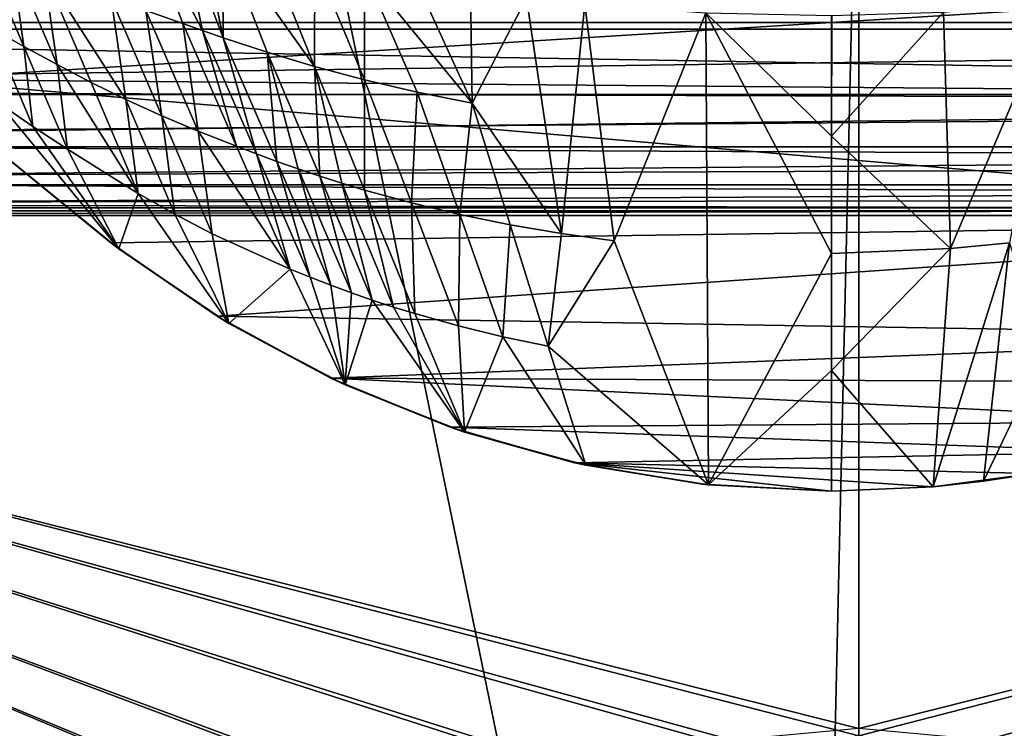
# Model space of a CAD drawing. Header units: metres. Extents: x -1204 to 0, y -809 to 0.
# Tile 82 of 135: x -775 to -572, y -301 to -155. Entities that reach past the tile are written whole.
import ezdxf

# ---------------------------------------------------------------- set-up
doc = ezdxf.new("R2010")
doc.units = ezdxf.units.M

msp = doc.modelspace()

# ---------------------------------------------------------------- linework, layer by layer
at = {"layer": 'top'}
for points in [[(-833.702942, -145.61113, 662.590149), (-797.272644, -167.11203, 662.0271), (-731.955872, -59.277416, 664.851318)], [(-731.955872, -59.277416, 664.851318), (-797.272644, -167.11203, 662.0271), (-390.565918, -141.8452, 662.689331)], [(-749.6698, -132.929947, 340.601013), (-741.202209, -155.570221, 414.143372), (-748.783142, -152.918121, 423.766235)], [(-741.202209, -155.570221, 414.143372), (-749.6698, -132.929947, 340.601013), (-737.125061, -157.011215, 409.575043)], [(-749.6698, -132.929947, 340.601013), (-741.655212, -135.331406, 329.445404), (-737.125061, -157.011215, 409.575043)], [(-737.125061, -157.011215, 409.575043), (-741.655212, -135.331406, 329.445404), (-732.863159, -158.490784, 405.171509)], [(-741.655212, -135.331406, 329.445404), (-737.406067, -136.579071, 324.227661), (-732.863159, -158.490784, 405.171509)], [(-737.406067, -136.579071, 324.227661), (-733.007996, -137.831436, 319.240784), (-732.863159, -158.490784, 405.171509)], [(-733.007996, -137.831436, 319.240784), (-723.812683, -161.477097, 396.865082), (-732.863159, -158.490784, 405.171509)], [(-723.812683, -161.477097, 396.865082), (-733.007996, -137.831436, 319.240784), (-714.106873, -164.39296, 389.24118)], [(-733.007996, -137.831436, 319.240784), (-723.789795, -140.300842, 309.937714), (-714.106873, -164.39296, 389.24118)], [(-773.909912, -160.294296, 525.014587), (-780.622986, -156.534317, 531.939026), (-782.903076, -139.174744, 474.048126)], [(-782.903076, -139.174744, 474.048126), (-776.418701, -142.02919, 463.839508), (-773.909912, -160.294296, 525.014587)], [(-797.272644, -167.11203, 662.0271), (-421.121307, -170.231323, 661.945862), (-390.565918, -141.8452, 662.689331)], [(-723.789795, -140.300842, 309.937714), (-714.039795, -142.665771, 301.49762), (-714.106873, -164.39296, 389.24118)], [(-776.418701, -142.02919, 463.839508), (-767.058655, -164.022842, 518.164001), (-773.909912, -160.294296, 525.014587)], [(-776.418701, -142.02919, 463.839508), (-769.767639, -144.873718, 453.712982), (-767.058655, -164.022842, 518.164001)], [(-714.039795, -142.665771, 301.49762), (-703.800354, -167.151306, 382.320557), (-714.106873, -164.39296, 389.24118)], [(-714.039795, -142.665771, 301.49762), (-703.803223, -144.880219, 293.906219), (-703.800354, -167.151306, 382.320557)], [(-769.767639, -144.873718, 453.712982), (-755.939514, -150.352722, 433.688721), (-752.892517, -171.224625, 504.678192)], [(-769.767639, -144.873718, 453.712982), (-760.065186, -167.694702, 511.385681), (-767.058655, -164.022842, 518.164001)], [(-760.065186, -167.694702, 511.385681), (-769.767639, -144.873718, 453.712982), (-752.892517, -171.224625, 504.678192)], [(-703.803223, -144.880219, 293.906219), (-692.950439, -169.692154, 376.129089), (-703.800354, -167.151306, 382.320557)], [(-692.950439, -169.692154, 376.129089), (-703.803223, -144.880219, 293.906219), (-681.621887, -171.96669, 370.696869)], [(-703.803223, -144.880219, 293.906219), (-693.108521, -146.906784, 287.150726), (-681.621887, -171.96669, 370.696869)], [(-681.621887, -171.96669, 370.696869), (-693.108521, -146.906784, 287.150726), (-681.971863, -148.718506, 281.224457)], [(-681.971863, -148.718506, 281.224457), (-670.408142, -150.291504, 276.133057), (-681.621887, -171.96669, 370.696869)], [(-755.939514, -150.352722, 433.688721), (-745.527405, -174.585373, 498.048553), (-752.892517, -171.224625, 504.678192)], [(-755.939514, -150.352722, 433.688721), (-748.783142, -152.918121, 423.766235), (-745.527405, -174.585373, 498.048553)], [(-670.408142, -150.291504, 276.133057), (-663.208313, -198.755768, 453.357635), (-681.621887, -171.96669, 370.696869)], [(-670.408142, -150.291504, 276.133057), (-658.444458, -151.602676, 271.89743), (-663.208313, -198.755768, 453.357635)], [(-658.444458, -151.602676, 271.89743), (-652.380554, -200.24295, 450.819794), (-663.208313, -198.755768, 453.357635)], [(-652.380554, -200.24295, 450.819794), (-658.444458, -151.602676, 271.89743), (-633.481323, -153.371567, 266.12146)], [(-584.565918, -153.219864, 265.514893), (-561.592346, -151.071686, 269.576752), (-583.136475, -201.882736, 447.355621)], [(-583.136475, -201.882736, 447.355621), (-561.592346, -151.071686, 269.576752), (-571.013062, -200.664413, 448.702759)], [(-748.783142, -152.918121, 423.766235), (-737.993164, -177.746994, 491.480804), (-745.527405, -174.585373, 498.048553)], [(-748.783142, -152.918121, 423.766235), (-741.202209, -155.570221, 414.143372), (-737.993164, -177.746994, 491.480804)], [(-632.983093, -250.454575, 628.365051), (-652.380554, -200.24295, 450.819794), (-633.481323, -153.371567, 266.12146)], [(-607.638306, -153.955139, 264.158051), (-607.638306, -178.774063, 356.549774), (-633.481323, -153.371567, 266.12146)], [(-607.638306, -178.774063, 356.549774), (-607.638306, -202.873459, 446.262939), (-633.481323, -153.371567, 266.12146)], [(-633.481323, -153.371567, 266.12146), (-607.638306, -202.873459, 446.262939), (-632.983093, -250.454575, 628.365051)], [(-583.136475, -201.882736, 447.355621), (-607.638306, -178.774063, 356.549774), (-584.565918, -153.219864, 265.514893)], [(-607.638306, -178.774063, 356.549774), (-607.606873, -153.955109, 264.158051), (-584.565918, -153.219864, 265.514893)], [(-607.638306, -178.774063, 356.549774), (-607.638306, -153.955139, 264.158051), (-607.606873, -153.955109, 264.158051)], [(-741.202209, -155.570221, 414.143372), (-730.144409, -180.832718, 485.128632), (-737.993164, -177.746994, 491.480804)], [(-730.144409, -180.832718, 485.128632), (-741.202209, -155.570221, 414.143372), (-737.125061, -157.011215, 409.575043)], [(-772.026794, -176.726257, 579.531555), (-780.622986, -156.534317, 531.939026), (-773.909912, -160.294296, 525.014587)], [(-780.622986, -156.534317, 531.939026), (-772.026794, -176.726257, 579.531555), (-779.027222, -171.954514, 583.135681)], [(-726.033569, -182.393814, 482.112671), (-730.144409, -180.832718, 485.128632), (-737.125061, -157.011215, 409.575043)], [(-737.125061, -157.011215, 409.575043), (-732.863159, -158.490784, 405.171509), (-726.033569, -182.393814, 482.112671)], [(-732.863159, -158.490784, 405.171509), (-723.812683, -161.477097, 396.865082), (-721.802124, -183.945175, 479.2052)], [(-732.863159, -158.490784, 405.171509), (-721.802124, -183.945175, 479.2052), (-726.033569, -182.393814, 482.112671)], [(-764.916565, -181.414001, 575.980713), (-772.026794, -176.726257, 579.531555), (-773.909912, -160.294296, 525.014587)], [(-773.909912, -160.294296, 525.014587), (-767.058655, -164.022842, 518.164001), (-764.916565, -181.414001, 575.980713)], [(-723.812683, -161.477097, 396.865082), (-717.454285, -185.473541, 476.407227), (-721.802124, -183.945175, 479.2052)], [(-712.994385, -186.967621, 473.720123), (-717.454285, -185.473541, 476.407227), (-723.812683, -161.477097, 396.865082)], [(-723.812683, -161.477097, 396.865082), (-714.106873, -164.39296, 389.24118), (-712.994385, -186.967621, 473.720123)], [(-767.058655, -164.022842, 518.164001), (-750.362549, -190.515839, 569.057983), (-764.916565, -181.414001, 575.980713)], [(-767.058655, -164.022842, 518.164001), (-760.065186, -167.694702, 511.385681), (-750.362549, -190.515839, 569.057983)], [(-714.106873, -164.39296, 389.24118), (-703.800354, -167.151306, 382.320557), (-703.756165, -189.821762, 468.684906)], [(-714.106873, -164.39296, 389.24118), (-708.42688, -188.419357, 471.145477), (-712.994385, -186.967621, 473.720123)], [(-708.42688, -188.419357, 471.145477), (-714.106873, -164.39296, 389.24118), (-703.756165, -189.821762, 468.684906)], [(-797.272644, -167.11203, 662.0271), (-797.272644, -167.11203, 628.364624), (-756.035461, -200.712067, 661.147095)], [(-797.272644, -167.11203, 628.364624), (-754.339722, -201.950394, 628.36499), (-756.035461, -200.712067, 661.147095)], [(-754.339722, -201.950394, 628.36499), (-797.272644, -167.11203, 628.364624), (-779.027222, -171.954514, 583.135681)], [(-421.121307, -170.231323, 661.945862), (-797.272644, -167.11203, 662.0271), (-453.574677, -196.426483, 661.259766)], [(-797.272644, -167.11203, 662.0271), (-756.035461, -200.712067, 661.147095), (-453.574677, -196.426483, 661.259766)], [(-760.065186, -167.694702, 511.385681), (-752.892517, -171.224625, 504.678192), (-750.362549, -190.515839, 569.057983)], [(-703.800354, -167.151306, 382.320557), (-694.120667, -192.458328, 464.11319), (-703.756165, -189.821762, 468.684906)], [(-703.800354, -167.151306, 382.320557), (-692.950439, -169.692154, 376.129089), (-694.120667, -192.458328, 464.11319)], [(-692.950439, -169.692154, 376.129089), (-684.123047, -194.84375, 460.021851), (-694.120667, -192.458328, 464.11319)], [(-692.950439, -169.692154, 376.129089), (-681.621887, -171.96669, 370.696869), (-684.123047, -194.84375, 460.021851)], [(-772.026794, -176.726257, 579.531555), (-754.339722, -201.950394, 628.36499), (-779.027222, -171.954514, 583.135681)], [(-752.892517, -171.224625, 504.678192), (-745.527405, -174.585373, 498.048553), (-742.83905, -194.794922, 565.695435)], [(-750.362549, -190.515839, 569.057983), (-752.892517, -171.224625, 504.678192), (-742.83905, -194.794922, 565.695435)], [(-681.621887, -171.96669, 370.696869), (-673.804504, -196.9505, 456.430511), (-684.123047, -194.84375, 460.021851)], [(-681.621887, -171.96669, 370.696869), (-663.208313, -198.755768, 453.357635), (-673.804504, -196.9505, 456.430511)], [(-745.527405, -174.585373, 498.048553), (-735.115051, -198.818161, 562.407959), (-742.83905, -194.794922, 565.695435)], [(-745.527405, -174.585373, 498.048553), (-737.993164, -177.746994, 491.480804), (-735.115051, -198.818161, 562.407959)], [(-754.339722, -201.950394, 628.36499), (-772.026794, -176.726257, 579.531555), (-764.916565, -181.414001, 575.980713)], [(-737.993164, -177.746994, 491.480804), (-719.086304, -206.095352, 556.113525), (-735.115051, -198.818161, 562.407959)], [(-737.993164, -177.746994, 491.480804), (-730.144409, -180.832718, 485.128632), (-719.086304, -206.095352, 556.113525)], [(-607.638306, -202.873459, 446.262939), (-607.638306, -178.774063, 356.549774), (-583.136475, -201.882736, 447.355621)], [(-750.362549, -190.515839, 569.057983), (-754.339722, -201.950394, 628.36499), (-764.916565, -181.414001, 575.980713)], [(-730.144409, -180.832718, 485.128632), (-726.033569, -182.393814, 482.112671), (-719.086304, -206.095352, 556.113525)], [(-719.086304, -206.095352, 556.113525), (-726.033569, -182.393814, 482.112671), (-714.941833, -207.77652, 554.649963)], [(-726.033569, -182.393814, 482.112671), (-721.802124, -183.945175, 479.2052), (-714.941833, -207.77652, 554.649963)], [(-721.802124, -183.945175, 479.2052), (-717.454285, -185.473541, 476.407227), (-710.740784, -209.399673, 553.238586)], [(-714.941833, -207.77652, 554.649963), (-721.802124, -183.945175, 479.2052), (-710.740784, -209.399673, 553.238586)], [(-717.454285, -185.473541, 476.407227), (-706.484863, -210.961273, 551.880005), (-710.740784, -209.399673, 553.238586)], [(-706.484863, -210.961273, 551.880005), (-717.454285, -185.473541, 476.407227), (-712.994385, -186.967621, 473.720123)], [(-702.175781, -212.458267, 550.574951), (-706.484863, -210.961273, 551.880005), (-712.994385, -186.967621, 473.720123)], [(-712.994385, -186.967621, 473.720123), (-708.42688, -188.419357, 471.145477), (-702.175781, -212.458267, 550.574951)], [(-708.42688, -188.419357, 471.145477), (-697.815308, -213.888641, 549.324219), (-702.175781, -212.458267, 550.574951)], [(-697.815308, -213.888641, 549.324219), (-708.42688, -188.419357, 471.145477), (-703.756165, -189.821762, 468.684906)], [(-731.697998, -217.255478, 628.365051), (-754.339722, -201.950394, 628.36499), (-750.362549, -190.515839, 569.057983)], [(-742.83905, -194.794922, 565.695435), (-731.697998, -217.255478, 628.365051), (-750.362549, -190.515839, 569.057983)], [(-703.756165, -189.821762, 468.684906), (-694.120667, -192.458328, 464.11319), (-693.405212, -215.250687, 548.12854)], [(-697.815308, -213.888641, 549.324219), (-703.756165, -189.821762, 468.684906), (-693.405212, -215.250687, 548.12854)], [(-694.120667, -192.458328, 464.11319), (-684.440796, -217.765472, 545.905823), (-693.405212, -215.250687, 548.12854)], [(-694.120667, -192.458328, 464.11319), (-684.123047, -194.84375, 460.021851), (-684.440796, -217.765472, 545.905823)], [(-453.574677, -196.426483, 661.259766), (-756.035461, -200.712067, 661.147095), (-734.088074, -215.793106, 660.752136)], [(-742.83905, -194.794922, 565.695435), (-735.115051, -198.818161, 562.407959), (-731.697998, -217.255478, 628.365051)], [(-453.574677, -196.426483, 661.259766), (-734.088074, -215.793106, 660.752136), (-488.069458, -219.836548, 660.646545)], [(-684.123047, -194.84375, 460.021851), (-675.295471, -219.995483, 543.914734), (-684.440796, -217.765472, 545.905823)], [(-684.123047, -194.84375, 460.021851), (-673.804504, -196.9505, 456.430511), (-675.295471, -219.995483, 543.914734)], [(-673.804504, -196.9505, 456.430511), (-665.986877, -221.934464, 542.16449), (-675.295471, -219.995483, 543.914734)], [(-663.208313, -198.755768, 453.357635), (-665.986877, -221.934464, 542.16449), (-673.804504, -196.9505, 456.430511)], [(-735.115051, -198.818161, 562.407959), (-719.086304, -206.095352, 556.113525), (-731.697998, -217.255478, 628.365051)], [(-663.208313, -198.755768, 453.357635), (-652.380554, -200.24295, 450.819794), (-665.986877, -221.934464, 542.16449)], [(-665.986877, -221.934464, 542.16449), (-652.380554, -200.24295, 450.819794), (-632.983093, -250.454575, 628.365051)], [(-586.738159, -250.871429, 628.365051), (-583.136475, -201.882736, 447.355621), (-571.013062, -200.664413, 448.702759)], [(-576.340454, -249.728729, 628.365051), (-586.738159, -250.871429, 628.365051), (-571.013062, -200.664413, 448.702759)], [(-571.013062, -200.664413, 448.702759), (-563.881409, -223.672302, 538.176392), (-576.340454, -249.728729, 628.365051)], [(-756.035461, -200.712067, 661.147095), (-754.339722, -201.950394, 628.36499), (-734.088074, -215.793106, 660.752136)], [(-754.339722, -201.950394, 628.36499), (-731.697998, -217.255478, 628.365051), (-734.088074, -215.793106, 660.752136)], [(-607.638306, -226.973541, 535.978638), (-583.136475, -201.882736, 447.355621), (-586.738159, -250.871429, 628.365051)], [(-607.638306, -226.973541, 535.978638), (-607.638306, -202.873459, 446.262939), (-583.136475, -201.882736, 447.355621)], [(-607.638306, -202.873459, 446.262939), (-607.638306, -226.973541, 535.978638), (-632.983093, -250.454575, 628.365051)], [(-731.697998, -217.255478, 628.365051), (-719.086304, -206.095352, 556.113525), (-707.784668, -229.913101, 628.365051)], [(-719.086304, -206.095352, 556.113525), (-714.941833, -207.77652, 554.649963), (-707.784668, -229.913101, 628.365051)], [(-707.784668, -229.913101, 628.365051), (-714.941833, -207.77652, 554.649963), (-710.740784, -209.399673, 553.238586)], [(-710.740784, -209.399673, 553.238586), (-706.484863, -210.961273, 551.880005), (-707.784668, -229.913101, 628.365051)], [(-706.484863, -210.961273, 551.880005), (-702.175781, -212.458267, 550.574951), (-707.784668, -229.913101, 628.365051)], [(-707.784668, -229.913101, 628.365051), (-702.175781, -212.458267, 550.574951), (-683.207703, -239.596634, 628.365051)], [(-702.175781, -212.458267, 550.574951), (-697.815308, -213.888641, 549.324219), (-683.207703, -239.596634, 628.365051)], [(-683.207703, -239.596634, 628.365051), (-697.815308, -213.888641, 549.324219), (-693.405212, -215.250687, 548.12854)], [(-734.088074, -215.793106, 660.752136), (-731.697998, -217.255478, 628.365051), (-710.717712, -228.542419, 660.418274)], [(-734.088074, -215.793106, 660.752136), (-710.717712, -228.542419, 660.418274), (-488.069458, -219.836548, 660.646545)], [(-693.405212, -215.250687, 548.12854), (-684.440796, -217.765472, 545.905823), (-683.207703, -239.596634, 628.365051)], [(-731.697998, -217.255478, 628.365051), (-707.784668, -229.913101, 628.365051), (-710.717712, -228.542419, 660.418274)], [(-684.440796, -217.765472, 545.905823), (-675.295471, -219.995483, 543.914734), (-683.207703, -239.596634, 628.365051)], [(-488.069458, -219.836548, 660.646545), (-710.717712, -228.542419, 660.418274), (-506.583282, -229.433746, 660.395203)], [(-683.207703, -239.596634, 628.365051), (-675.295471, -219.995483, 543.914734), (-658.213867, -246.410934, 628.365051)], [(-675.295471, -219.995483, 543.914734), (-665.986877, -221.934464, 542.16449), (-658.213867, -246.410934, 628.365051)], [(-658.213867, -246.410934, 628.365051), (-665.986877, -221.934464, 542.16449), (-632.983093, -250.454575, 628.365051)], [(-563.881409, -223.672302, 538.176392), (-566.00238, -248.135162, 628.365051), (-576.340454, -249.728729, 628.365051)], [(-632.983093, -250.454575, 628.365051), (-607.638306, -226.973541, 535.978638), (-607.638306, -251.791031, 628.365051)], [(-607.638306, -251.791031, 628.365051), (-607.638306, -226.973541, 535.978638), (-586.738159, -250.871429, 628.365051)], [(-710.717712, -228.542419, 660.418274), (-707.784668, -229.913101, 628.365051), (-686.144775, -238.601486, 660.154846)], [(-710.717712, -228.542419, 660.418274), (-525.855164, -237.400314, 660.186523), (-506.583282, -229.433746, 660.395203)], [(-710.717712, -228.542419, 660.418274), (-686.144775, -238.601486, 660.154846), (-525.855164, -237.400314, 660.186523)], [(-707.784668, -229.913101, 628.365051), (-683.207703, -239.596634, 628.365051), (-686.144775, -238.601486, 660.154846)], [(-686.144775, -238.601486, 660.154846), (-545.753784, -243.656891, 660.022644), (-525.855164, -237.400314, 660.186523)], [(-686.144775, -238.601486, 660.154846), (-683.207703, -239.596634, 628.365051), (-660.522278, -245.901733, 659.963684)], [(-686.144775, -238.601486, 660.154846), (-660.522278, -245.901733, 659.963684), (-545.753784, -243.656891, 660.022644)], [(-683.207703, -239.596634, 628.365051), (-658.213867, -246.410934, 628.365051), (-660.522278, -245.901733, 659.963684)], [(-660.522278, -245.901733, 659.963684), (-566.122498, -248.155624, 659.904785), (-545.753784, -243.656891, 660.022644)], [(-660.522278, -245.901733, 659.963684), (-658.213867, -246.410934, 628.365051), (-634.222595, -250.319916, 659.847961)], [(-634.222595, -250.319916, 659.847961), (-607.638306, -251.789063, 659.809509), (-660.522278, -245.901733, 659.963684)], [(-607.638306, -251.789063, 659.809509), (-586.79895, -250.874237, 659.833496), (-660.522278, -245.901733, 659.963684)], [(-660.522278, -245.901733, 659.963684), (-586.79895, -250.874237, 659.833496), (-566.122498, -248.155624, 659.904785)], [(-658.213867, -246.410934, 628.365051), (-632.983093, -250.454575, 628.365051), (-634.222595, -250.319916, 659.847961)], [(-576.340454, -249.728729, 628.365051), (-566.122498, -248.155624, 659.904785), (-586.79895, -250.874237, 659.833496)], [(-576.340454, -249.728729, 628.365051), (-566.00238, -248.135162, 628.365051), (-566.122498, -248.155624, 659.904785)], [(-634.222595, -250.319916, 659.847961), (-632.983093, -250.454575, 628.365051), (-607.638306, -251.789063, 659.809509)], [(-632.983093, -250.454575, 628.365051), (-607.638306, -251.791031, 628.365051), (-607.638306, -251.789063, 659.809509)], [(-607.638306, -251.791031, 628.365051), (-586.738159, -250.871429, 628.365051), (-607.638306, -251.789063, 659.809509)], [(-586.738159, -250.871429, 628.365051), (-586.79895, -250.874237, 659.833496), (-607.638306, -251.789063, 659.809509)], [(-586.738159, -250.871429, 628.365051), (-576.340454, -249.728729, 628.365051), (-586.79895, -250.874237, 659.833496)]]:
    msp.add_3dface(points, dxfattribs=at)
at = {"layer": 'top0123410'}
for points in [[(-102.716942, -155.356339, 2149.541016), (-86.644287, -134.744339, 2135.108154), (-1114.374756, -139.161072, 2138.200928)], [(-102.716942, -155.356339, 2149.541016), (-1114.374756, -139.161072, 2138.200928), (-1101.325439, -155.356339, 2149.541016)], [(-1112.71814, -140.701401, 2135.617188), (-91.324203, -140.701401, 2135.617188), (-1099.933228, -156.713867, 2146.829102)], [(-91.324203, -140.701401, 2135.617188), (-104.1091, -156.713867, 2146.829102), (-1099.933228, -156.713867, 2146.829102)], [(-120.913994, -171.980591, 2161.181396), (-1101.325439, -155.356339, 2149.541016), (-1086.915405, -168.997421, 2159.092529)], [(-120.913994, -171.980591, 2161.181396), (-102.716942, -155.356339, 2149.541016), (-1101.325439, -155.356339, 2149.541016)], [(-1099.933228, -156.713867, 2146.829102), (-104.1091, -156.713867, 2146.829102), (-1085.794189, -170.206116, 2156.276611)], [(-104.1091, -156.713867, 2146.829102), (-118.248085, -170.206116, 2156.276611), (-1085.794189, -170.206116, 2156.276611)], [(-1071.388184, -179.853867, 2166.694336), (-120.913994, -171.980591, 2161.181396), (-1086.915405, -168.997421, 2159.092529)], [(-1085.794189, -170.206116, 2156.276611), (-118.248085, -170.206116, 2156.276611), (-1070.543091, -180.947266, 2163.797607)], [(-118.248085, -170.206116, 2156.276611), (-133.499237, -180.947266, 2163.797607), (-1070.543091, -180.947266, 2163.797607)], [(-140.755402, -184.178574, 2169.722412), (-120.913994, -171.980591, 2161.181396), (-1071.388184, -179.853867, 2166.694336)], [(-1055.005981, -187.742203, 2172.217773), (-140.755402, -184.178574, 2169.722412), (-1071.388184, -179.853867, 2166.694336)], [(-1070.543091, -180.947266, 2163.797607), (-133.499237, -180.947266, 2163.797607), (-1054.440674, -188.753555, 2169.263672)], [(-133.499237, -180.947266, 2163.797607), (-149.601608, -188.753555, 2169.263672), (-1054.440674, -188.753555, 2169.263672)], [(-161.717758, -191.628494, 2174.938965), (-140.755402, -184.178574, 2169.722412), (-1055.005981, -187.742203, 2172.217773)], [(-1038.045898, -192.529144, 2175.56958), (-161.717758, -191.628494, 2174.938965), (-1055.005981, -187.742203, 2172.217773)], [(-1054.440674, -188.753555, 2169.263672), (-149.601608, -188.753555, 2169.263672), (-1037.762695, -193.491394, 2172.581055)], [(-149.601608, -188.753555, 2169.263672), (-166.279678, -193.491394, 2172.581055), (-1037.762695, -193.491394, 2172.581055)], [(-183.248077, -194.133835, 2176.693115), (-161.717758, -191.628494, 2174.938965), (-1038.045898, -192.529144, 2175.56958)], [(-1020.79425, -194.133835, 2176.693115), (-183.248077, -194.133835, 2176.693115), (-1038.045898, -192.529144, 2175.56958)], [(-1037.762695, -193.491394, 2172.581055), (-166.279678, -193.491394, 2172.581055), (-1020.79425, -195.079742, 2173.693115)], [(-166.279678, -193.491394, 2172.581055), (-183.248077, -195.079742, 2173.693115), (-1020.79425, -195.079742, 2173.693115)], [(-654.18512, -312.049225, 2176.693115), (-627.809143, -304.465576, 2176.693115), (-1020.79425, -194.133835, 2176.693115)], [(-627.809143, -304.465576, 2176.693115), (-602.021179, -302.099518, 2176.693115), (-1020.79425, -194.133835, 2176.693115)], [(-1020.79425, -194.133835, 2176.693115), (-602.021179, -302.099518, 2176.693115), (-183.248077, -194.133835, 2176.693115)], [(-1020.79425, -630.900635, 2176.693115), (-741.371643, -418.028076, 2176.693115), (-1020.79425, -194.133835, 2176.693115)], [(-741.371643, -418.028076, 2176.693115), (-733.788025, -391.65213, 2176.693115), (-1020.79425, -194.133835, 2176.693115)], [(-1020.79425, -194.133835, 2176.693115), (-733.788025, -391.65213, 2176.693115), (-722.43158, -369.083771, 2176.693115)], [(-722.43158, -369.083771, 2176.693115), (-713.063782, -355.764282, 2176.693115), (-1020.79425, -194.133835, 2176.693115)], [(-713.063782, -355.764282, 2176.693115), (-702.229919, -343.60733, 2176.693115), (-1020.79425, -194.133835, 2176.693115)], [(-1020.79425, -194.133835, 2176.693115), (-702.229919, -343.60733, 2176.693115), (-690.072937, -332.773468, 2176.693115)], [(-690.072937, -332.773468, 2176.693115), (-676.753479, -323.40567, 2176.693115), (-1020.79425, -194.133835, 2176.693115)], [(-676.753479, -323.40567, 2176.693115), (-654.18512, -312.049225, 2176.693115), (-1020.79425, -194.133835, 2176.693115)], [(-602.021179, -302.099518, 2176.693115), (-576.233154, -304.465576, 2176.693115), (-183.248077, -194.133835, 2176.693115)], [(-183.248077, -194.133835, 2176.693115), (-576.233154, -304.465576, 2176.693115), (-549.857178, -312.049225, 2176.693115)], [(-723.736206, -368.274475, 2173.693115), (-735.215515, -391.087006, 2173.693115), (-1020.79425, -195.079742, 2173.693115)], [(-735.215515, -391.087006, 2173.693115), (-742.881287, -417.748718, 2173.693115), (-1020.79425, -195.079742, 2173.693115)], [(-1020.79425, -195.079742, 2173.693115), (-742.881287, -417.748718, 2173.693115), (-1020.79425, -630.185547, 2173.693115)], [(-183.248077, -195.079742, 2173.693115), (-602.021179, -300.56427, 2173.693115), (-1020.79425, -195.079742, 2173.693115)], [(-602.021179, -300.56427, 2173.693115), (-628.088562, -302.955963, 2173.693115), (-1020.79425, -195.079742, 2173.693115)], [(-1020.79425, -195.079742, 2173.693115), (-628.088562, -302.955963, 2173.693115), (-654.750244, -310.621765, 2173.693115)], [(-654.750244, -310.621765, 2173.693115), (-677.562805, -322.101044, 2173.693115), (-1020.79425, -195.079742, 2173.693115)], [(-677.562805, -322.101044, 2173.693115), (-691.026733, -331.570404, 2173.693115), (-1020.79425, -195.079742, 2173.693115)], [(-1020.79425, -195.079742, 2173.693115), (-691.026733, -331.570404, 2173.693115), (-703.315491, -342.521759, 2173.693115)], [(-703.315491, -342.521759, 2173.693115), (-714.266846, -354.810516, 2173.693115), (-1020.79425, -195.079742, 2173.693115)], [(-714.266846, -354.810516, 2173.693115), (-723.736206, -368.274475, 2173.693115), (-1020.79425, -195.079742, 2173.693115)], [(-575.953796, -302.955963, 2173.693115), (-602.021179, -300.56427, 2173.693115), (-183.248077, -195.079742, 2173.693115)], [(-549.292114, -310.621765, 2173.693115), (-575.953796, -302.955963, 2173.693115), (-183.248077, -195.079742, 2173.693115)]]:
    msp.add_3dface(points, dxfattribs=at)
at = {"layer": 'top0123459'}
for points in [[(-887.021179, -753.244812, 90), (-1194.042358, -10, 90), (-633.427063, -638.481384, 90)], [(-1194.042358, -10, 90), (-626.241211, -632.856445, 90), (-633.427063, -638.481384, 90)], [(-10, -10, 90), (-602.021179, -625.846375, 90), (-1194.042358, -10, 90)], [(-602.021179, -625.846375, 90), (-610.037109, -626.560547, 90), (-1194.042358, -10, 90)], [(-1194.042358, -10, 90), (-610.037109, -626.560547, 90), (-618.258606, -628.853394, 90)], [(-618.258606, -628.853394, 90), (-626.241211, -632.856445, 90), (-1194.042358, -10, 90)], [(-594.006104, -626.560364, 90), (-602.021179, -625.846375, 90), (-10, -10, 90)], [(-585.781799, -628.854126, 90), (-594.006104, -626.560364, 90), (-10, -10, 90)], [(-577.802734, -632.855408, 90), (-585.781799, -628.854126, 90), (-10, -10, 90)], [(-10, -10, 90), (-570.615173, -638.481506, 90), (-577.802734, -632.855408, 90)], [(-720.814026, -87.26474, 118.499847), (-782.271667, -85.030106, 118.538857), (-1136.397095, -246.592377, 115.718773)], [(-613.877686, -606.131226, 109.443001), (-720.814026, -87.26474, 118.499847), (-1139.987671, -324.029175, 114.367111)], [(-720.814026, -87.26474, 118.499847), (-1138.536865, -284.940247, 115.049408), (-1139.987671, -324.029175, 114.367111)], [(-1138.536865, -284.940247, 115.049408), (-720.814026, -87.26474, 118.499847), (-1136.397095, -246.592377, 115.718773)], [(-602.021118, -88.983696, 118.469841), (-720.814026, -87.26474, 118.499847), (-613.877686, -606.131226, 109.443001)], [(-602.021179, -605.043579, 109.461983), (-602.021118, -88.983696, 118.469841), (-613.877686, -606.131226, 109.443001)], [(-590.164673, -606.131226, 109.443001), (-482.169464, -87.233986, 118.500389), (-602.021179, -605.043579, 109.461983)], [(-482.169464, -87.233986, 118.500389), (-602.021118, -88.983696, 118.469841), (-602.021179, -605.043579, 109.461983)], [(-590.164673, -606.131226, 109.443001), (-64.054756, -324.029175, 114.367111), (-482.169464, -87.233986, 118.500389)]]:
    msp.add_3dface(points, dxfattribs=at)

doc.saveas('drawing.dxf')
